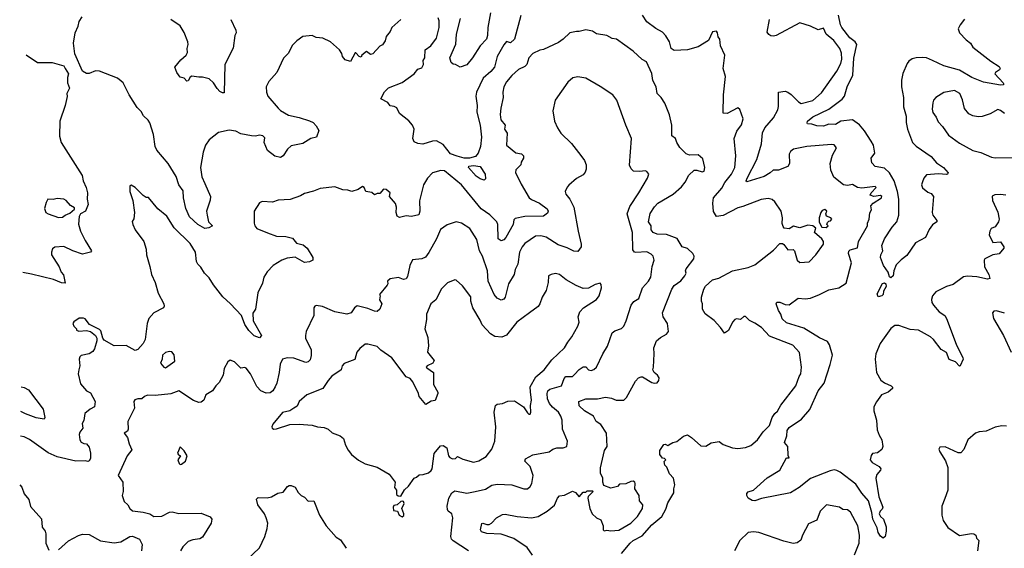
# Model space of a CAD drawing. Extents: x 1839239 to 1929705, y 762242 to 910352.
# Tile 8 of 256: x 1839500 to 1846953, y 778525 to 782523. Entities that reach past the tile are written whole.
import ezdxf

# ---------------------------------------------------------------- set-up
doc = ezdxf.new("R2010")
doc.units = 0

msp = doc.modelspace()

# ---------------------------------------------------------------- linework, layer by layer
at = {"layer": '0CON10XD'}
for points in [[(1843294.7, 782555.3), (1843246.2, 782375), (1843215, 782348.6), (1843185, 782357.5), (1843165, 782334), (1843114.5, 782245), (1843093, 782165), (1843067.2, 782132.8), (1843008.9, 782081.1), (1842957.7, 781975), (1842954.1, 781945), (1842963.5, 781875), (1842960.4, 781825), (1842985.6, 781725), (1842994.7, 781635), (1842989.2, 781565), (1842970.9, 781515), (1842950.2, 781489.7), (1842905, 781475.3), (1842865.7, 781475.7), (1842811.4, 781491.4), (1842760, 781510), (1842705, 781578.6), (1842655, 781608.1), (1842625.7, 781605.7), (1842552.7, 781582.7), (1842515, 781586.2), (1842485, 781600), (1842476.2, 781625), (1842485.5, 781695), (1842472.9, 781725), (1842445, 781758.8), (1842376, 781815), (1842355, 781856.7), (1842335, 781867.5), (1842305, 781872.5), (1842286.1, 781896.1), (1842233.3, 781925), (1842262.4, 781977.6), (1842291.7, 782008.3), (1842395, 782049.4), (1842486.7, 782115), (1842515, 782148.8), (1842545, 782160), (1842555.6, 782185), (1842554.2, 782215), (1842567.1, 782235), (1842569.4, 782295), (1842613, 782327), (1842654.2, 782385), (1842674.4, 782465), (1842675.5, 782515), (1842667.6, 782537.6)], [(1843064.6, 782575), (1843044.4, 782465), (1843041.9, 782405), (1843032.5, 782375), (1842986.2, 782325), (1842928, 782235), (1842885, 782183.3), (1842833.3, 782163.3), (1842800, 782185), (1842782.5, 782187.5), (1842765, 782200), (1842757.3, 782235), (1842801.1, 782338.9), (1842807.7, 782415), (1842837.7, 782532.3)], [(1844791.4, 780568.6), (1844896, 780625), (1845015, 780649.6), (1845065, 780670), (1845205, 780780.8), (1845255, 780830), (1845275, 780830), (1845285, 780823.3), (1845315, 780783.8), (1845355, 780784.2), (1845365, 780775.8), (1845385.6, 780705), (1845405, 780685.7), (1845475, 780692.5), (1845526, 780744), (1845584.3, 780825), (1845584.4, 780845), (1845572.7, 780865), (1845516.2, 780915), (1845527, 780947), (1845503.6, 780963.6), (1845465, 780968.8), (1845405, 780949.5), (1845357.1, 780962.9), (1845325, 780941.9), (1845287.7, 780947.7), (1845278.3, 780958.3), (1845272.3, 780982.3), (1845274.4, 781025), (1845264.2, 781075), (1845215.5, 781145.5), (1845195, 781162.5), (1845165, 781171.9), (1845112.3, 781162.3), (1844975, 781110.5), (1844935, 781100.9), (1844825, 781041.3), (1844775, 781035.5), (1844752.6, 781072.6), (1844745.8, 781135), (1844752.9, 781177.1), (1844815, 781248.5), (1844837.5, 781292.5), (1844886.9, 781355), (1844913.8, 781405), (1844920, 781495), (1844908.1, 781625), (1844929.7, 781680.3), (1844963, 781727), (1844975.6, 781774.4), (1844950, 781845), (1844935, 781856), (1844855, 781812.9), (1844826.2, 781816.2), (1844827.8, 781955), (1844842, 782095), (1844826.2, 782155), (1844838.8, 782255), (1844803.8, 782325), (1844798.8, 782375), (1844786.2, 782395), (1844783.3, 782425), (1844775, 782436.7), (1844745, 782432.5), (1844713.8, 782365), (1844635, 782318.5), (1844555, 782295.4), (1844455, 782291.5), (1844431.9, 782305), (1844418.5, 782355), (1844390.6, 782400.6), (1844365, 782428.6), (1844315, 782457.8), (1844248.3, 782508.3), (1844215, 782558.6)], [(1845944.5, 781604.5), (1845895, 781682.1), (1845857.1, 781727.1), (1845805, 781766.9), (1845715, 781754.8), (1845675, 781731.2), (1845625, 781733.6), (1845585, 781719.1), (1845535, 781720.5), (1845495, 781733.6), (1845464.6, 781734.6), (1845460, 781740), (1845464.4, 781755), (1845505, 781790), (1845625, 781847.5), (1845726.4, 781923.6), (1845742.5, 781945), (1845762.5, 782015), (1845807, 782103), (1845813, 782233), (1845836.3, 782336.3), (1845824.8, 782354.8), (1845785, 782386), (1845722, 782465), (1845712.1, 782485), (1845697.6, 782557.6)], [(1842386.2, 782525), (1842316.2, 782465), (1842304.2, 782435), (1842275, 782396.7), (1842265.6, 782364.4), (1842246.1, 782333.9), (1842225, 782322.5), (1842173.9, 782266.1), (1842155, 782260), (1842125, 782282.5), (1842090, 782255), (1842085, 782240), (1842070, 782245), (1842045, 782272.5), (1842038.3, 782271.7), (1842005, 782207.5), (1841965, 782220), (1841944.3, 782244.3), (1841937.7, 782267.7), (1841920, 782295), (1841852.5, 782355), (1841795, 782383.3), (1841745, 782388.8), (1841713, 782403), (1841643.9, 782396.1), (1841597, 782363), (1841565, 782330), (1841531.7, 782268.3), (1841497.3, 782232.7), (1841446.9, 782125), (1841385.8, 782055), (1841367.1, 782015), (1841367.5, 781975), (1841377.5, 781945), (1841455.6, 781855), (1841475.4, 781835.4), (1841535, 781800.8), (1841615, 781784), (1841695, 781759.2), (1841721.2, 781745), (1841745, 781721.2), (1841764, 781685), (1841747.5, 781635), (1841705, 781623.8), (1841642.3, 781587.7), (1841555, 781568.8), (1841526.2, 781545), (1841495, 781493.3), (1841475, 781480), (1841432.3, 781492.3), (1841376.2, 781535), (1841350, 781595), (1841355, 781630), (1841340, 781645), (1841315, 781650), (1841285, 781642), (1841255, 781644.3), (1841175, 781658.9), (1841135, 781680.6), (1841085, 781687.8), (1841005, 781669.2), (1840935.4, 781614.6), (1840907.5, 781575), (1840887.9, 781522.1), (1840868.8, 781405), (1840878.8, 781335), (1840900.5, 781285), (1840944.2, 781185), (1840942.3, 781157.7), (1840913.9, 781076.1), (1840918.8, 781045), (1840930, 780995), (1840960, 780965), (1840931.7, 780948.3), (1840902.5, 780945), (1840849.2, 780975), (1840785, 781032.9), (1840756.7, 781095), (1840739.1, 781175), (1840738.5, 781228.5), (1840704.7, 781275), (1840685, 781338.1), (1840623.8, 781435), (1840537.1, 781537.1), (1840526.9, 781565), (1840513.9, 781655), (1840485, 781743.3), (1840473.9, 781763.9), (1840437.1, 781797.1), (1840419.1, 781829.1), (1840389.3, 781859.3), (1840327.8, 781955), (1840284, 782045), (1840268.9, 782058.9), (1840241.7, 782081.7), (1840105, 782134.3), (1840075, 782135.8), (1840025, 782116.2), (1840005, 782116.2), (1839975, 782133.8), (1839917.1, 782265), (1839907.5, 782345), (1839919.4, 782425), (1839943.3, 782475), (1839950.9, 782509.1), (1839974.2, 782545)], [(1841097.5, 782525), (1841135.8, 782445), (1841138, 782425), (1841129.2, 782405), (1841115, 782307.5), (1841054.2, 782185), (1841048.8, 781971.2), (1841035, 781970), (1841015, 781980), (1840995, 782003.8), (1840966.8, 782046.8), (1840935, 782076.7), (1840885, 782090), (1840855, 782088), (1840803.3, 782096.7), (1840791.2, 782088.8), (1840775, 782061.2), (1840765, 782058.8), (1840745, 782080), (1840715, 782090), (1840690.6, 782125), (1840674, 782165), (1840718.9, 782221.1), (1840760, 782255), (1840771.4, 782275), (1840767.5, 782305), (1840774.3, 782335), (1840771.9, 782355), (1840745, 782426.7), (1840715, 782476), (1840644.4, 782524.4)], [(1845242.9, 780325), (1845226.2, 780375), (1845232.3, 780387.7), (1845255, 780386.2), (1845295, 780368.8), (1845325, 780367.1), (1845391.7, 780418.3), (1845445, 780412.2), (1845485, 780417.8), (1845555, 780443.8), (1845625, 780480.7), (1845700, 780495), (1845755, 780531.2), (1845797.3, 780685), (1845774.6, 780755), (1845776.8, 780773.2), (1845787, 780783), (1845841.8, 780798.2), (1845848.2, 780845), (1845916.9, 780965), (1845917.5, 780985), (1845930.8, 781015), (1845935, 781062.5), (1845947.1, 781085), (1845942.9, 781115), (1845960, 781135), (1846022.9, 781175), (1846026.4, 781185), (1846015, 781192.5), (1845965.9, 781185.9), (1845937.5, 781195), (1845946.4, 781215), (1845982.5, 781255), (1845975, 781261.4), (1845875, 781249.4), (1845842.5, 781255), (1845805, 781276.2), (1845765, 781270), (1845736.7, 781275), (1845662.5, 781332.5), (1845641, 781385), (1845635.8, 781435), (1845652.1, 781497.9), (1845683.8, 781555), (1845665.7, 781575.7), (1845645, 781580), (1845457.5, 781565), (1845356.9, 781543.1), (1845334, 781526), (1845323.7, 781506.3), (1845326.5, 781435), (1845315, 781412), (1845245, 781384.4), (1845204.2, 781385.8), (1845182, 781365), (1845135, 781338), (1845005, 781297.5), (1845000, 781305), (1845006, 781325), (1845079.6, 781465), (1845114.4, 781585), (1845123.4, 781666.6), (1845141.1, 781705), (1845205, 781780), (1845237.6, 781842.4), (1845243.4, 781866.6), (1845243.9, 781976.1), (1845295, 781983.3), (1845315, 781975.6), (1845338.9, 781958.9), (1845395, 781901.1), (1845415, 781890.4), (1845505, 781911.1), (1845568.6, 781971.4), (1845685, 782134.4), (1845715, 782192.5), (1845722.4, 782225), (1845720.5, 782270.5), (1845708.2, 782305), (1845663.1, 782365), (1845605, 782414.3), (1845585, 782460), (1845545, 782446.7), (1845485, 782475.6), (1845405, 782498.6), (1845225, 782404.4), (1845205, 782398.6), (1845185, 782400.8), (1845170.3, 782410.3), (1845159.2, 782429.2), (1845174.6, 782525)], [(1846652.1, 782527.9), (1846618.8, 782485), (1846604, 782455), (1846614.2, 782425), (1846665, 782370), (1846696.2, 782346.2), (1846715.7, 782315), (1846850.8, 782210.8), (1846915, 782170), (1846921.2, 782155), (1846916.2, 782145), (1846886.7, 782125), (1846882.5, 782115), (1846943.8, 782045), (1846948.8, 782035), (1846945, 782030), (1846925, 782027.1), (1846795, 782050.3), (1846706.7, 782085), (1846615, 782141), (1846496, 782175), (1846410, 782215), (1846365, 782234), (1846335, 782238), (1846285, 782236.2), (1846255, 782226.7), (1846230.5, 782209.5), (1846218.3, 782191.7), (1846184.3, 782115.7), (1846176, 782065), (1846175.7, 782015), (1846190, 781935), (1846190.5, 781865), (1846210.6, 781795), (1846210, 781745), (1846220, 781695), (1846256.9, 781595), (1846285, 781566.7), (1846398.3, 781488.3), (1846440.9, 781440.9), (1846493.8, 781405), (1846527.5, 781365), (1846524, 781356), (1846515, 781353.3), (1846455, 781358.5), (1846365, 781350), (1846344.5, 781325.5), (1846332.8, 781297.2), (1846327.5, 781275), (1846335, 781250.6), (1846375, 781218.8), (1846399.3, 781209.3), (1846416.7, 781185), (1846408, 781065), (1846412.5, 781045), (1846441.2, 781005), (1846442.5, 780995), (1846408.8, 780971.2), (1846385, 780936.7), (1846356.2, 780875), (1846280, 780835), (1846215, 780738.8), (1846172.3, 780707.7), (1846135, 780668.8), (1846117.5, 780625), (1846112.5, 780585), (1846095, 780571.2), (1846085, 780577.8), (1846073.8, 780613.8), (1846038.9, 780665), (1846017.1, 780725), (1846018.8, 780745), (1846033.3, 780775), (1846026.2, 780815), (1846045.7, 780865), (1846103.5, 780955), (1846140, 780995), (1846155.5, 781045), (1846154.5, 781165), (1846143.5, 781225), (1846118.2, 781305), (1846084.7, 781365), (1846045, 781400.7), (1845975, 781413.3), (1845950, 781440), (1845944.6, 781475), (1845971.8, 781515), (1845961.8, 781575), (1845944.5, 781604.5)], [(1844321.2, 780095), (1844349.5, 780120.5), (1844395, 780143.8), (1844410, 780165), (1844404.3, 780225), (1844370.8, 780275), (1844366.9, 780305), (1844435.4, 780484.6), (1844455, 780512.5), (1844505, 780547.5), (1844535.7, 780585), (1844546, 780605), (1844540.8, 780625), (1844545, 780640), (1844602.5, 780715), (1844605.6, 780735), (1844596, 780756), (1844555, 780792), (1844515, 780806.2), (1844477.4, 780867.4), (1844395, 780899.6), (1844325, 780902), (1844295, 780913.3), (1844280.5, 780935), (1844280.6, 780965), (1844258.8, 780995), (1844272.5, 781057.5), (1844305, 781108.1), (1844331.4, 781135), (1844447.1, 781205), (1844509.8, 781260.2), (1844538.6, 781295), (1844565, 781348), (1844605.8, 781384.2), (1844625, 781386), (1844665, 781372.9), (1844681.2, 781378.8), (1844685.6, 781405), (1844672.1, 781472.1), (1844635, 781502), (1844569.5, 781499.5), (1844545, 781510), (1844497.8, 781557.8), (1844474.5, 781594.5), (1844464.2, 781624.2), (1844435.8, 781645), (1844436, 781725), (1844420, 781805), (1844383.1, 781893.1), (1844354.6, 781934.6), (1844324.2, 781965), (1844317.5, 782015), (1844292.4, 782062.4), (1844285, 782116.7), (1844245, 782206), (1844212.8, 782222.8), (1844144, 782285), (1844017.5, 782375), (1843985, 782380.8), (1843945, 782404), (1843865, 782415.7), (1843835, 782435.8), (1843785, 782447.8), (1843735, 782433.1), (1843714.4, 782434.4), (1843663.8, 782425), (1843615, 782375.7), (1843579.4, 782350.6), (1843465, 782298), (1843436.1, 782293.9), (1843385, 782266.7), (1843353.8, 782236.2), (1843338, 782185), (1843325, 782168.8), (1843275, 782146.7), (1843225, 782102), (1843185, 782054), (1843164.1, 782015), (1843157.3, 781975), (1843160.8, 781935), (1843141.5, 781855), (1843137, 781807), (1843143.3, 781765), (1843173.8, 781725), (1843170.8, 781695), (1843188.8, 781665), (1843185.6, 781575), (1843255, 781515.6), (1843299.7, 781509.7), (1843312.5, 781495), (1843314.4, 781475), (1843297.1, 781445), (1843293.8, 781425), (1843255, 781388.8), (1843253.3, 781366.7), (1843295, 781280.6), (1843357.3, 781177.3), (1843375, 781162.7), (1843434.5, 781134.5), (1843492.8, 781092.8), (1843501.1, 781075), (1843495, 781060.8), (1843465, 781037.1), (1843325, 781036), (1843251.5, 781018.5), (1843241.4, 781008.6), (1843235.8, 780975), (1843180.6, 780875), (1843165, 780858), (1843145, 780850), (1843121.2, 780865), (1843119.1, 780975), (1843112.1, 780995), (1843058.5, 781048.5), (1842992.7, 781092.7), (1842845, 781273.6), (1842715, 781379.3), (1842687.6, 781382.4), (1842625.6, 781364.4), (1842585.8, 781325), (1842555.7, 781275), (1842527.2, 781152.8), (1842530, 781075), (1842521.5, 781048.5), (1842465, 781034.6), (1842425, 781040.9), (1842375, 781026.7), (1842356.7, 781036.7), (1842349.6, 781065), (1842352.5, 781105), (1842344.2, 781134.2), (1842300, 781185), (1842304, 781215), (1842275, 781239.2), (1842255, 781240.8), (1842225, 781210), (1842205, 781210), (1842185, 781197.5), (1842165, 781216), (1842120, 781225), (1842108.8, 781255), (1842095, 781261.2), (1842061.7, 781238.3), (1842015, 781224.2), (1841985, 781234.2), (1841945, 781237.5), (1841885, 781258.6), (1841775, 781247.1), (1841725, 781226.9), (1841655, 781209.4), (1841625, 781191.9), (1841546.9, 781163.1), (1841457.5, 781157.5), (1841415, 781144.2), (1841335, 781147.5), (1841315, 781137.5), (1841273.8, 781075), (1841274.3, 780984.3), (1841280, 780965), (1841296.2, 780945), (1841375, 780911.9), (1841445, 780885.5), (1841515, 780884.5), (1841565, 780872.2), (1841595, 780834.3), (1841645, 780820.8), (1841675.5, 780795.5), (1841718.8, 780725), (1841720, 780705), (1841695, 780690.8), (1841655, 780686.5), (1841585, 780726.9), (1841525, 780719.6), (1841485, 780704.4), (1841419.2, 780665), (1841373.1, 780616.9), (1841349.4, 780575), (1841338.8, 780531.2), (1841303, 780457), (1841285.8, 780334.2), (1841266.1, 780303.9), (1841267.5, 780245), (1841331.2, 780135), (1841315, 780116.2), (1841275, 780132.9), (1841235, 780172.5), (1841205, 780217.5), (1841178.9, 780285), (1841095.8, 780375), (1841037.2, 780427.2), (1840967, 780517), (1840935, 780572), (1840900, 780605), (1840871.3, 780651.3), (1840847.5, 780675), (1840838.6, 780695), (1840830, 780765), (1840790.2, 780830.2), (1840669.7, 780949.7), (1840615, 781037.5), (1840545, 781093.8), (1840475, 781177.5), (1840458.3, 781178.3), (1840435, 781193.3), (1840375, 781253.3), (1840345, 781272.5), (1840333.6, 781266.4), (1840334, 781225), (1840356, 781155), (1840370, 781065), (1840364, 781016), (1840352.5, 780997.5), (1840357.5, 780975), (1840375, 780933.3), (1840440, 780845), (1840458.3, 780788.3), (1840461.2, 780745), (1840485.9, 780655.9), (1840498.9, 780595), (1840525.6, 780535), (1840548.1, 780455), (1840590.8, 780375), (1840593.9, 780356.1), (1840587.5, 780345), (1840514.4, 780305.6), (1840477.3, 780262.7), (1840464.2, 780225.8), (1840450, 780105), (1840435.5, 780075), (1840395, 780030), (1840375, 780021.1), (1840305, 780058.6), (1840215, 780057.5), (1840140.5, 780100.5), (1840130, 780115), (1840115, 780170), (1840105, 780180), (1840027.5, 780217.5), (1839995, 780261.2), (1839983.8, 780266.2), (1839950, 780265), (1839910.7, 780239.3), (1839902.5, 780225), (1839910, 780205), (1839930, 780185), (1839930, 780175), (1839947, 780167), (1840005, 780173.8), (1840036.1, 780166.1), (1840073.3, 780135), (1840083.3, 780115), (1840083.8, 780095), (1840067.3, 780032.7), (1840055, 780013.8), (1840025, 779996), (1839966.1, 779983.9), (1839955, 779972.5), (1839950, 779955), (1839954.4, 779905), (1839947.1, 779875), (1839942, 779845), (1839960.4, 779770.4), (1840006.7, 779715), (1840035, 779701.2), (1840071.2, 779635), (1840066.2, 779595), (1840032.4, 779577.6), (1839994.3, 779545), (1839985, 779492.5), (1839972, 779468), (1839979.2, 779435), (1839956.3, 779403.7), (1839950.6, 779385), (1839954.4, 779345), (1839965, 779327.5), (1839985, 779316.9), (1840006.7, 779315), (1840025, 779290), (1840037.1, 779245), (1840035.8, 779205), (1840025, 779186.2), (1840015, 779182), (1839995, 779186.9), (1839925, 779185.3), (1839785, 779215.9), (1839715, 779246.2), (1839575, 779348.1), (1839535, 779367.5), (1839505.7, 779373.4)], [(1839549, 782257.7), (1839635, 782198.8), (1839745, 782198.8), (1839833.6, 782173.6), (1839843.3, 782155), (1839870, 782115), (1839862.5, 782085), (1839862.5, 782045), (1839876.7, 782005), (1839856.7, 781965), (1839858.3, 781941.7), (1839843.3, 781875), (1839803.8, 781755), (1839802.7, 781642.7), (1839814.2, 781595), (1839973.1, 781345), (1839981.5, 781305), (1840004.2, 781255), (1840014, 781215), (1840011.2, 781165), (1840017.5, 781125), (1839997.5, 781075), (1839960, 781055), (1839950, 781035), (1839946.4, 780976.4), (1839960, 780925), (1839995, 780852.5), (1840043.3, 780775), (1840035, 780764), (1839975, 780750.8), (1839902.5, 780775), (1839835, 780806.7), (1839765, 780803.3), (1839749.3, 780790.7), (1839740, 780765), (1839742, 780745), (1839758.1, 780718.1), (1839800, 780655), (1839814, 780615), (1839832.7, 780592.7), (1839845, 780530), (1839816.4, 780533.6), (1839755, 780558), (1839589.5, 780599.5), (1839524.3, 780611.9)], [(1842898, 778505), (1842781.9, 778581.9), (1842769.6, 778595), (1842763.5, 778613.5), (1842778.5, 778755), (1842771.4, 778785), (1842744.2, 778805), (1842737.5, 778817.5), (1842736.7, 778845), (1842748.1, 778905), (1842770, 778945), (1842795, 778960), (1842885, 778942.3), (1842946.7, 778955), (1843025, 778971.8), (1843075, 779002.2), (1843115, 779009.6), (1843225, 779005.4), (1843315, 778974), (1843345, 778976), (1843365, 778993.8), (1843375.8, 779015), (1843385.6, 779075), (1843363.3, 779145), (1843324, 779185), (1843328.8, 779201.2), (1843385, 779232.2), (1843507.5, 779255), (1843535.8, 779274.2), (1843565, 779284.2), (1843615, 779284.3), (1843641.2, 779295), (1843645.8, 779335), (1843610, 779425), (1843605.5, 779495), (1843597.5, 779525), (1843578.9, 779555), (1843532.6, 779592.6), (1843510, 779620), (1843495.2, 779655), (1843492.1, 779695), (1843498.5, 779715), (1843511.9, 779728.1), (1843601.9, 779755), (1843620.7, 779809.3), (1843634.7, 779825.3), (1843685, 779825.6), (1843700.6, 779839.4), (1843735, 779878.5), (1843765, 779898.9), (1843785, 779897.5), (1843805.5, 779875.5), (1843825, 779870.5), (1843845, 779876.9), (1843867.5, 779895), (1843913.3, 779996.7), (1843950, 780055), (1843985.6, 780154.4), (1844005, 780169.4), (1844055, 780186.9), (1844073.8, 780206.2), (1844091.9, 780245), (1844129.4, 780365), (1844148.9, 780391.1), (1844186.2, 780415), (1844214.4, 780495), (1844260.9, 780545), (1844277.5, 780575), (1844287, 780657), (1844301.5, 780705), (1844294.4, 780735), (1844280.7, 780750.7), (1844246.9, 780766.9), (1844165, 780761.8), (1844154.3, 780765), (1844142.2, 780782.2), (1844140, 780915), (1844097.3, 781055), (1844118.5, 781111.5), (1844187.1, 781215), (1844251.2, 781325), (1844261.2, 781355), (1844246.7, 781375), (1844235, 781380), (1844194.1, 781374.1), (1844147.3, 781377.3), (1844128.8, 781395), (1844115, 781422.5), (1844130, 781625), (1844087.1, 781725), (1844020.8, 781915), (1843990, 781955), (1843895, 782018), (1843785, 782080), (1843725, 782092), (1843685.9, 782084.1), (1843649.5, 782050.5), (1843553.8, 781915), (1843536.2, 781835), (1843548, 781755), (1843571.2, 781705), (1843595.7, 781665.7), (1843677, 781587), (1843747.3, 781497.3), (1843775, 781457.5), (1843788, 781425), (1843788.3, 781391.7), (1843780.5, 781369.5), (1843765, 781351.2), (1843715, 781321.2), (1843657.3, 781272.7), (1843643, 781257), (1843629.2, 781225), (1843633.2, 781203.2), (1843665, 781166.7), (1843694.3, 781105), (1843726.5, 780925), (1843750.9, 780825), (1843750, 780805), (1843725, 780770.6), (1843695, 780771.6), (1843645, 780798.8), (1843575, 780821.6), (1843485, 780878), (1843445, 780888.9), (1843405, 780886.4), (1843325, 780830), (1843304.4, 780805), (1843282.2, 780765), (1843271.2, 780675), (1843251.2, 780635), (1843243.1, 780595), (1843200.4, 780525), (1843175, 780423.8), (1843165, 780410), (1843145, 780402.5), (1843115, 780417.1), (1843092.9, 780445), (1843047.1, 780545), (1843040.8, 780625), (1843002.2, 780735), (1842980.8, 780775), (1842961.5, 780861.5), (1842908, 780945), (1842845, 780984.2), (1842805, 780994.2), (1842735, 780971.4), (1842685, 780936.2), (1842655.7, 780865), (1842598.1, 780761.9), (1842571.5, 780728.5), (1842543.3, 780715), (1842472.7, 780707.3), (1842453.1, 780665), (1842435, 780580), (1842425, 780564.4), (1842405, 780557.5), (1842366.4, 780573.6)], [(1846954.4, 781814.4), (1846925, 781836.9), (1846905, 781844.3), (1846845, 781810.6), (1846785, 781791.9), (1846755, 781788.9), (1846715, 781795.7), (1846685, 781812.5), (1846650.6, 781850.6), (1846637, 781917), (1846615.8, 781965.8), (1846575, 781987.5), (1846495, 781972.5), (1846433.8, 781935), (1846418, 781915), (1846411.4, 781895), (1846407, 781847), (1846412.6, 781822.6), (1846437.4, 781787.4), (1846451.9, 781751.9), (1846485.5, 781715.5), (1846530.3, 781650.3), (1846615, 781588.6), (1846715, 781534.4), (1846775, 781519.1), (1846855, 781483.5), (1846885, 781478.1), (1847055, 781482)], [(1843015, 781310), (1842985, 781319.1), (1842955, 781340.8), (1842896.9, 781405), (1842900.8, 781415), (1842935, 781421.2), (1842985, 781413.1), (1843023.1, 781355), (1843025, 781320), (1843015, 781310)], [(1839795, 781027.5), (1839825, 781030), (1839843.9, 781046.1), (1839880.5, 781059.5), (1839915, 781090), (1839915, 781100), (1839885, 781117.5), (1839852.5, 781155), (1839835, 781166.2), (1839785, 781171.2), (1839753.9, 781163.9), (1839713.3, 781165), (1839699.5, 781140.5), (1839688.8, 781095), (1839698.8, 781065), (1839715, 781054), (1839795, 781027.5)], [(1846965, 781196), (1846925, 781201.2), (1846882.3, 781197.7), (1846861.7, 781188.3), (1846863.8, 781155), (1846905, 781067.5), (1846914.1, 781015.9), (1846910, 780995), (1846885, 780956.7), (1846853.3, 780945), (1846843.3, 780925), (1846838.8, 780895), (1846865, 780837.5), (1846925, 780842.2), (1846950, 780805), (1846948.8, 780795), (1846915, 780753.1), (1846865, 780744.5), (1846805.8, 780714.2), (1846800, 780705), (1846802.2, 780655), (1846836.5, 780595), (1846843.3, 780565), (1846825, 780561.4), (1846745, 780579.2), (1846675, 780584.2), (1846645, 780578), (1846565, 780521.2), (1846515, 780506.2), (1846435, 780463.8), (1846410, 780435), (1846401.7, 780408.3), (1846403.8, 780385), (1846416.2, 780365), (1846460.8, 780315), (1846502, 780285), (1846515, 780262.5), (1846588.3, 780068.3), (1846640, 779965), (1846642.5, 779955), (1846620, 779905), (1846615, 779902.5), (1846582.5, 779935), (1846535, 779953.3), (1846516.2, 780005), (1846475, 780028), (1846417.8, 780105), (1846395.3, 780125.3), (1846304.3, 780174.3), (1846240.7, 780180.7), (1846155, 780210.4), (1846125, 780209.5), (1846095, 780186.7), (1846030.3, 780099.7), (1846013.1, 780075), (1845981.8, 779995), (1845976.2, 779955), (1845984.6, 779855), (1846017.4, 779797.4), (1846046.7, 779776.7), (1846096, 779755), (1846105.8, 779745), (1846105.7, 779735), (1846075, 779705.5), (1846023.8, 779685), (1845985, 779634), (1845965.6, 779595), (1845965.6, 779565), (1845986.2, 779495), (1845991.2, 779421.2), (1846005, 779381.2), (1846027.1, 779345), (1846034, 779295), (1846025, 779273.3), (1845993.8, 779246.2), (1845955, 779241.2), (1845945, 779226.7), (1845938, 779195), (1845953.3, 779175), (1846006.7, 779145), (1846018.8, 779125), (1846016.7, 779115), (1845987.6, 779082.4), (1845980.5, 779055), (1846004.4, 778915), (1846033.8, 778835), (1846028.8, 778821.2), (1846012.5, 778805), (1846006.7, 778785), (1846015, 778765.8), (1846039.2, 778745), (1846058.1, 778688.1), (1846059.2, 778655), (1846051.2, 778615), (1846035, 778602), (1846015, 778616.2), (1845998.9, 778645), (1845991.1, 778681.1), (1845958.8, 778745), (1845950.9, 778795), (1845924.7, 778884.7), (1845875, 778941.1), (1845829.8, 779009.8), (1845710.9, 779100.9), (1845685, 779114.3), (1845665, 779119.2), (1845635, 779112.2), (1845486, 779054), (1845400.8, 778985), (1845335, 778945.5), (1845115, 778902.9), (1845065, 778883.8), (1845045, 778886.9), (1845015, 778904.4), (1845003.5, 778925), (1845005, 778939.2), (1845015, 778952.2), (1845054.7, 778965.3), (1845159.3, 779059.3), (1845254.2, 779115.8), (1845305, 779210), (1845325, 779210), (1845317.5, 779227.5), (1845313.3, 779295), (1845290, 779325), (1845306.7, 779375), (1845308.5, 779415), (1845325, 779439.6), (1845417.1, 779502.9), (1845480, 779575), (1845543.6, 779716.4), (1845589.5, 779775), (1845635.4, 779915.4), (1845651.5, 779985), (1845630.4, 780065), (1845615, 780089.6), (1845555, 780117.2), (1845435, 780191.4), (1845305, 780230.8), (1845270.8, 780260.8), (1845260.6, 780295), (1845242.9, 780325)], [(1845605, 780952), (1845620, 780965), (1845610, 780975), (1845615, 780990), (1845625, 781000), (1845638.3, 781001.7), (1845647.5, 781015), (1845640, 781025), (1845607, 781037), (1845602.5, 781055), (1845610, 781075), (1845595, 781086.7), (1845575, 781080), (1845563.8, 781065), (1845552, 781025), (1845551.2, 780991.2), (1845572.5, 780955), (1845605, 780952)], [(1842366.4, 780573.6), (1842305, 780563.3), (1842283.3, 780545), (1842287.5, 780525), (1842282.5, 780515), (1842223.8, 780445), (1842227.5, 780435), (1842222.5, 780405), (1842240.8, 780375), (1842225.8, 780334.2), (1842205, 780317.3), (1842185, 780317.7), (1842135, 780340), (1842055, 780360), (1842035, 780344), (1842008.8, 780305), (1841976.1, 780296.1), (1841885, 780313.8), (1841793, 780353), (1841745, 780362.5), (1841733.6, 780356.4), (1841727.5, 780345), (1841727.5, 780285), (1841669.2, 780165), (1841663.1, 780135), (1841663.1, 780115), (1841705.8, 780025.8), (1841706.8, 779983.2), (1841698.9, 779951.1), (1841685, 779934.5), (1841665, 779929.6), (1841574.1, 779964.1), (1841525, 779966.2), (1841490, 779955), (1841471.7, 779918.3), (1841465.3, 779855), (1841447.5, 779775), (1841434.1, 779745.9), (1841416.2, 779715), (1841395, 779700.6), (1841365, 779699.2), (1841325.3, 779715.3), (1841295, 779749.5), (1841246, 779846), (1841215, 779886.7), (1841205, 779893.3), (1841175, 779886.7), (1841125, 779935.6), (1841092.7, 779947.3), (1841076.7, 779935), (1841048.8, 779885), (1841041.2, 779835), (1841010.5, 779779.5), (1840983.8, 779755), (1840958.8, 779715), (1840910, 779685), (1840893.6, 779646.4), (1840875, 779630), (1840855, 779626.7), (1840815, 779643.8), (1840705, 779716.7), (1840645, 779694.4), (1840525, 779681.9), (1840467.3, 779682.7), (1840445.9, 779674.1), (1840425.5, 779654.5), (1840395, 779656.2), (1840372.7, 779647.3), (1840364.2, 779635), (1840369.2, 779585), (1840319.5, 779485), (1840321.4, 779425), (1840315, 779412), (1840290, 779395), (1840315, 779363.3), (1840327.8, 779315), (1840349.1, 779270.9), (1840313.3, 779225), (1840246, 779075), (1840280, 779025), (1840283.8, 778955), (1840277.1, 778925), (1840290.3, 778880.3), (1840320, 778855), (1840333.8, 778825), (1840355, 778808.6), (1840435, 778799.4), (1840485, 778785.6), (1840515, 778766.9), (1840575, 778769.2), (1840635, 778798.1), (1840655, 778800.6), (1840705, 778789.1), (1840875, 778791.5), (1840943, 778763), (1840955.6, 778745), (1840950.6, 778715), (1840885, 778608.8), (1840865, 778596), (1840809.7, 778590.3), (1840774.3, 778575.7), (1840734.2, 778535.8), (1840716.7, 778505)], [(1842385, 778920), (1842412.7, 778967.3), (1842443.8, 778995), (1842485, 779056.7), (1842505, 779062.5), (1842525, 779080), (1842555, 779082.5), (1842593.6, 779096.4), (1842615, 779112.5), (1842621.2, 779125), (1842636.7, 779243.3), (1842685, 779300.8), (1842705, 779302.5), (1842733.8, 779285), (1842746.1, 779225), (1842755, 779211.7), (1842775, 779202.8), (1842798, 779205), (1842815, 779220), (1842855, 779198.6), (1842935, 779176.9), (1842975, 779187.1), (1843031.2, 779218.8), (1843075, 779276.2), (1843095.6, 779335), (1843104.4, 779445), (1843091.2, 779555), (1843102, 779605), (1843115, 779616.2), (1843155, 779620), (1843195, 779636.9), (1843245, 779640), (1843313.3, 779595), (1843345, 779550), (1843355, 779540), (1843365, 779540), (1843370, 779555), (1843366.2, 779605), (1843375.4, 779644.6), (1843367.9, 779707.9), (1843364, 779746), (1843408.3, 779821.7), (1843468.9, 779875), (1843529.3, 779950.7), (1843625, 780040.8), (1843648.1, 780085), (1843680, 780125), (1843726, 780205), (1843733.8, 780235), (1843728, 780275), (1843740, 780315), (1843768, 780345), (1843865, 780406.2), (1843886, 780435), (1843903.3, 780495), (1843901.7, 780521.7), (1843895, 780530), (1843855, 780520), (1843805, 780494), (1843765, 780490), (1843712.3, 780512.3), (1843637.5, 780555), (1843585, 780596.7), (1843555, 780603.3), (1843523.6, 780596.4), (1843502.5, 780585), (1843501.2, 780535), (1843484, 780475), (1843456, 780425), (1843438, 780375), (1843425, 780354), (1843358, 780305), (1843264.2, 780235), (1843185, 780138), (1843148.8, 780121.2), (1843097.2, 780127.2), (1843065, 780147.1), (1843000, 780215), (1842985, 780251.2), (1842929.2, 780345), (1842916, 780395), (1842915, 780426.2), (1842851.2, 780511.2), (1842805, 780554), (1842795, 780556.2), (1842737.5, 780532.5), (1842692.7, 780487.3), (1842649.2, 780405), (1842611.2, 780375), (1842580, 780295), (1842580, 780255), (1842565.9, 780185.9), (1842588.5, 780118.5), (1842594.5, 780055.5), (1842587.5, 780007.5), (1842636.9, 779945), (1842626.2, 779925), (1842583.3, 779905), (1842576.7, 779895), (1842581.4, 779891.4), (1842632, 779855), (1842631.2, 779765), (1842666.2, 779705), (1842666.2, 779695), (1842645, 779643.3), (1842615, 779638.8), (1842575, 779612.5), (1842523.9, 779673.9), (1842520, 779695), (1842476.2, 779785), (1842455, 779810), (1842425, 779822), (1842316, 779965), (1842233.6, 780023.6), (1842205, 780050.8), (1842135, 780070), (1842115, 780070), (1842075, 780037.1), (1842052, 780008), (1842036.6, 779953.4), (1841955, 779924.2), (1841940, 779905), (1841934.4, 779875), (1841863.8, 779826.2), (1841834.5, 779795), (1841795, 779734.2), (1841674.3, 779685), (1841616.2, 779635), (1841599.7, 779600.3), (1841574.4, 779585.6), (1841544.4, 779565.6), (1841488.8, 779551.2), (1841417.5, 779465), (1841407.5, 779445), (1841410, 779435), (1841425, 779427.5), (1841445, 779430), (1841545, 779462), (1841615, 779464.2), (1841715, 779456), (1841755, 779443.8), (1841805, 779438), (1841835, 779426.2), (1841865, 779398.8), (1841926.7, 779375), (1841951.2, 779355), (1841966, 779305), (1841986.8, 779266.8), (1842012, 779235), (1842065, 779191.2), (1842114.2, 779164.2), (1842205, 779140), (1842296.2, 779085), (1842341.2, 779025), (1842337.5, 778985), (1842352.5, 778965), (1842353, 778933), (1842365, 778922.5), (1842385, 778920)], [(1844055, 778485.6), (1844121.8, 778565), (1844145, 778584.7), (1844210.9, 778619.1), (1844285, 778701.8), (1844361.2, 778765), (1844390, 778820), (1844405, 778870), (1844451.9, 778945), (1844451.1, 778975), (1844458.5, 779005), (1844448.6, 779055), (1844418.3, 779088.3), (1844397.6, 779137.6), (1844382.5, 779155), (1844377.5, 779182.5), (1844390, 779195), (1844380, 779205), (1844365, 779207.5), (1844345.6, 779235.6), (1844344.5, 779265.5), (1844375, 779310), (1844385, 779312.5), (1844405, 779303.3), (1844415, 779306.7), (1844445, 779324.2), (1844475, 779332.9), (1844525, 779374), (1844555, 779383.3), (1844585, 779363.8), (1844655, 779300), (1844693, 779297), (1844735, 779322.5), (1844793.9, 779333.9), (1844825, 779311.4), (1844895, 779286), (1844935, 779280), (1844995, 779287.5), (1845035, 779303.5), (1845085.5, 779345), (1845128.5, 779405), (1845176.7, 779455), (1845196.9, 779515), (1845216.1, 779543.9), (1845237.3, 779562.7), (1845261.1, 779608.9), (1845374, 779755), (1845400, 779825), (1845414, 779845), (1845419.2, 779895), (1845403.8, 780005), (1845351.3, 780061.3), (1845175, 780130.6), (1845115, 780194), (1845065, 780228.9), (1845025, 780247.5), (1844995, 780277.5), (1844982.1, 780277.9), (1844955, 780256), (1844925, 780261.2), (1844913.3, 780255), (1844896.7, 780235), (1844865, 780172.5), (1844835, 780152.5), (1844805.8, 780195.8), (1844757.6, 780247.6), (1844689.5, 780299.5), (1844668, 780335), (1844668.8, 780375), (1844660, 780395), (1844660.6, 780425), (1844678.6, 780485), (1844691.7, 780508.3), (1844743.5, 780556.5), (1844791.4, 780568.6)], [(1845998.3, 780428.3), (1845990.7, 780449.3), (1846031.7, 780528.3), (1846045, 780534.2), (1846055.4, 780525), (1846058.5, 780505), (1846039.5, 780470.5), (1846036, 780445), (1846025, 780434), (1845998.3, 780428.3)], [(1846955, 780304.2), (1846895, 780321.2), (1846875, 780320), (1846864.2, 780305.8), (1846872.1, 780262.1), (1846948, 780135), (1847005, 780007.5)], [(1843382, 778472), (1843341.2, 778531.2), (1843240.4, 778600.4), (1843145, 778631.4), (1843035, 778638.2), (1842995, 778650), (1842989.4, 778665), (1842997.7, 778712.3), (1843005, 778716), (1843035, 778705.6), (1843055, 778705.8), (1843071.2, 778715), (1843108.8, 778755), (1843155, 778781.4), (1843175, 778784.3), (1843265, 778766.7), (1843375, 778754.4), (1843425, 778766.2), (1843493.7, 778806.3), (1843547.6, 778852.4), (1843570.6, 778905), (1843585, 778920.8), (1843625, 778926.2), (1843685, 778956.2), (1843706.9, 778946.9), (1843735, 778913.3), (1843765, 778950), (1843785, 778950), (1843795, 778960), (1843835, 778960), (1843840, 778955), (1843802.5, 778917.5), (1843800, 778905), (1843816.7, 778825), (1843833.3, 778785), (1843865, 778756.2), (1843899.4, 778739.4), (1843916.2, 778695), (1843917.5, 778665), (1843925, 778657.5), (1843945, 778663.3), (1843975, 778656), (1844035, 778662), (1844125, 778715.8), (1844175.7, 778765), (1844215.6, 778825), (1844215.8, 778855), (1844192, 778885), (1844188, 778925), (1844156.1, 778976.1), (1844158.8, 779015), (1844155.8, 779025.8), (1844145, 779033.3), (1844125, 779030), (1844088.3, 779011.7), (1844040.8, 779009.2), (1844025, 778993.3), (1843975, 778980), (1843920.7, 779000.7), (1843913.3, 779025), (1843913.3, 779055), (1843897, 779093), (1843895.8, 779135), (1843926, 779265), (1843947.1, 779295), (1843941.9, 779395), (1843900.3, 779460.3), (1843864.4, 779485), (1843842.5, 779525), (1843775.7, 779565), (1843735, 779602.5), (1843733.3, 779635), (1843784.4, 779655.6), (1843875, 779655.6), (1843935, 779667.9), (1843979.6, 779659.6), (1844015, 779645.6), (1844074.3, 779645.7), (1844094, 779665), (1844161.2, 779788.8), (1844185, 779813.3), (1844205, 779823.3), (1844215, 779823.3), (1844285, 779780), (1844305, 779774), (1844325, 779776.7), (1844338.8, 779795), (1844341.2, 779815), (1844328.8, 779835), (1844302, 779855), (1844292.9, 779875), (1844298.8, 779895), (1844303.8, 779995), (1844299.3, 780040.7), (1844321.2, 780095)], [(1840605, 779891.2), (1840675, 779940), (1840668.8, 779988.8), (1840651.7, 780011.7), (1840635, 780013.8), (1840605, 780006), (1840581.2, 779985), (1840578, 779955), (1840566.2, 779925), (1840590, 779895), (1840605, 779891.2)], [(1839511.3, 779746.8), (1839535, 779741.9), (1839566.7, 779725), (1839677.8, 779577.8), (1839691.2, 779515), (1839685, 779502.5), (1839625, 779512.2), (1839545, 779541.2), (1839508.5, 779560.2)], [(1846968.5, 779448.5), (1846935, 779450.9), (1846885, 779442), (1846815, 779410), (1846763.9, 779406.1), (1846735, 779396.7), (1846676.7, 779345), (1846647.7, 779272.3), (1846625, 779246.7), (1846605, 779246.7), (1846505, 779292.5), (1846465, 779290), (1846457.5, 779275), (1846463.8, 779255), (1846507.7, 779187.7), (1846525.8, 779135.8), (1846526.7, 778965), (1846503, 778903), (1846481.4, 778845), (1846481.4, 778775), (1846491.4, 778735), (1846525, 778683.3), (1846615, 778621.2), (1846706, 778636), (1846723.6, 778633.6), (1846737.5, 778625), (1846743, 778603), (1846760, 778585), (1846750, 778505)], [(1840715, 779160), (1840725, 779162.5), (1840756.1, 779183.9), (1840766.7, 779225), (1840745, 779262.5), (1840715, 779292.5), (1840694.2, 779245), (1840702.5, 779232.5), (1840717.5, 779225), (1840696.7, 779195), (1840707, 779167), (1840715, 779160)], [(1839500.2, 779005.4), (1839516.9, 778986.9), (1839535, 778936.2), (1839568.6, 778895), (1839581.4, 778841.4), (1839665, 778747.5), (1839669.2, 778685), (1839692, 778655), (1839697.1, 778635), (1839698, 778565), (1839721.7, 778511.7)], [(1841215, 778433.8), (1841315, 778527.5), (1841355.5, 778614.5), (1841374.3, 778675.7), (1841378.1, 778715), (1841366.4, 778756.4), (1841354.2, 778785), (1841303.3, 778855), (1841292.5, 778897.5), (1841305, 778910), (1841373.9, 778906.1), (1841405, 778913.3), (1841455, 778943.3), (1841495, 778950), (1841527, 778993), (1841540.7, 778999.3), (1841555, 779000), (1841585, 778987.5), (1841607, 778947), (1841630, 778925), (1841655, 778912.5), (1841685, 778882.5), (1841727.5, 778885), (1841770, 778775), (1841820, 778695), (1841895, 778610), (1841929.5, 778589.5), (1841972.5, 778525)], [(1842395, 778763.3), (1842407, 778773), (1842407.5, 778785), (1842392.5, 778825), (1842410, 778865), (1842405, 778880), (1842395, 778882.5), (1842385, 778880), (1842357, 778853), (1842331.7, 778848.3), (1842327.5, 778835), (1842330, 778810), (1842360, 778805), (1842372.5, 778775), (1842395, 778763.3)], [(1845820, 778475), (1845854.5, 778564.5), (1845856.9, 778625), (1845845.6, 778694.4), (1845788.3, 778798.3), (1845766.7, 778815), (1845729.8, 778819.8), (1845705, 778836.5), (1845607.5, 778855), (1845558.8, 778805), (1845535, 778736.7), (1845470.6, 778709.4), (1845424.6, 778625.4), (1845412.5, 778587.5), (1845385, 778566.2), (1845355, 778561.4), (1845285, 778579.2), (1845095, 778644.3), (1845055, 778650.6), (1845014.4, 778645.6), (1844950, 778585), (1844911.4, 778505)], [(1839795, 778514.2), (1839868.5, 778581.5), (1839945, 778622.9), (1839975, 778631.5), (1840025, 778628.8), (1840111.5, 778581.5), (1840215, 778566.2), (1840265.9, 778574.1), (1840335, 778615.4), (1840355, 778617.9), (1840407.5, 778595), (1840427.5, 778555), (1840422.5, 778505)]]:
    msp.add_lwpolyline(points, dxfattribs=at)

doc.saveas('drawing.dxf')
